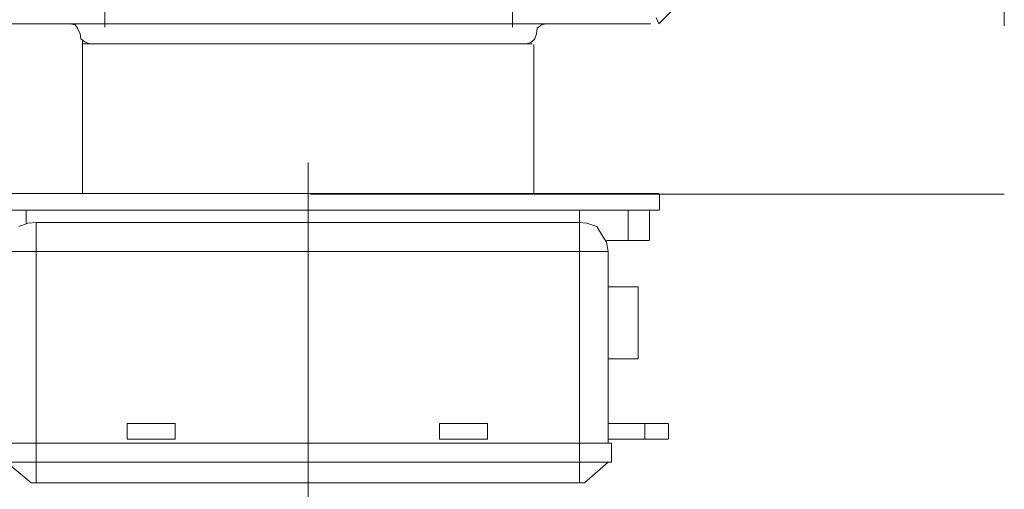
# Model space of a CAD drawing. Header units: inches. Extents: x 0 to 1545919, y 0 to 23143738.
# Tile 100 of 197: x 103044 to 103683, y 173962 to 174266. Entities that reach past the tile are written whole.
import ezdxf

# ---------------------------------------------------------------- set-up
doc = ezdxf.new("R2010")
doc.units = ezdxf.units.IN
doc.header["$LTSCALE"] = 1800
doc.header["$MEASUREMENT"] = 0
for name, pattern in [('CENTER', [2, 1.25, -0.25, 0.25, -0.25]), ('CENTER2', [1.125, 0.75, -0.125, 0.125, -0.125]), ('HIDDEN', [0.375, 0.25, -0.125])]:
    doc.linetypes.add(name, pattern=pattern)
doc.layers.get('0').update_dxf_attribs({"color": 253, "lineweight": 5})
doc.layers.add('CEN', color=8, linetype='CENTER', lineweight=18)
doc.layers.add('EQUIP', color=8, linetype='HIDDEN', lineweight=9)

# ---------------------------------------------------------------- blocks, each defined once
blk = doc.blocks.new('TDBFP (1x50%)')
for p, q in [((-6675.38, -652.87), (-6675.38, -675.92)), ((-6411.08, -652.87), (-6411.08, -675.92)), ((-6316.19, -673.77), (-6296.89, -654.47)), ((-6317.8, -669.49), (-6316.19, -673.77)), ((-6771.35, -673.77), (-6316.19, -673.77)), ((-6694.68, -674.31), (-6697.9, -673.77)), ((-6693.07, -676.46), (-6694.68, -674.31)), ((-6691.47, -680.21), (-6693.07, -676.46)), ((-6395, -676.46), (-6395.53, -680.21)), ((-6392.32, -674.31), (-6395, -676.46)), ((-6389.1, -673.77), (-6392.32, -674.31)), ((-6691.47, -680.21), (-6690.93, -683.42)), ((-6396.61, -683.42), (-6395.53, -680.21)), ((-6690.93, -683.42), (-6688.25, -685.57)), ((-6689.86, -783.68), (-6689.86, -684.5)), ((-6689.86, -686.64), (-6398.21, -686.64)), ((-6688.25, -685.57), (-6685.03, -686.64)), ((-6401.97, -686.64), (-6398.75, -685.57)), ((-6398.75, -685.57), (-6396.61, -683.42)), ((-6397.14, -784.21), (-6397.14, -687.18)), ((-6316.19, -783.68), (-6771.35, -783.68)), ((-6315.65, -784.21), (-6315.65, -794.4)), ((-6316.19, -794.4), (-6771.35, -794.4)), ((-6726.31, -794.4), (-6726.31, -802.98)), ((-6336.03, -794.4), (-6336.03, -814.24)), ((-6322.09, -814.24), (-6322.09, -794.4)), ((-6725.24, -802.98), (-6731.14, -805.12)), ((-6719.88, -802.44), (-6725.24, -802.98)), ((-6719.88, -802.44), (-6368.19, -802.44)), ((-6362.83, -802.98), (-6368.19, -802.44)), ((-6356.4, -805.12), (-6362.83, -802.98)), ((-6353.18, -810.48), (-6356.4, -805.12)), ((-6349.96, -815.31), (-6353.18, -810.48)), ((-6349.96, -814.24), (-6322.62, -814.24)), ((-6348.89, -821.21), (-6349.96, -815.31)), ((-6739.18, -821.21), (-6348.89, -821.21))]:
    blk.add_line(p, q)
blk.add_lwpolyline([(-6092.09, -784.21), (-7082.83, -784.21), (-7082.83, 449.91), (-6092.09, 449.91)], close=True)
for points in [[(-6367.66, -794.4), (-6367.66, -971.32)], [(-6719.88, -802.44), (-6719.88, -971.32)], [(-6348.89, -945.58), (-6348.89, -821.21)], [(-6348.89, -844.26), (-6329.59, -844.26)], [(-6329.59, -844.26), (-6329.59, -890.9)], [(-6348.89, -890.9), (-6329.59, -890.9)], [(-6660.91, -942.9), (-6660.91, -932.72)], [(-6629.81, -932.72), (-6660.91, -932.72)], [(-6629.81, -942.9), (-6629.81, -932.72)], [(-6458.26, -942.9), (-6458.26, -932.72)], [(-6427.16, -932.72), (-6458.26, -932.72)], [(-6427.16, -942.9), (-6427.16, -932.72)], [(-6310.29, -932.72), (-6348.89, -932.72)], [(-6325.3, -942.9), (-6325.3, -932.72)], [(-6309.76, -932.72), (-6309.76, -942.9)], [(-6629.81, -942.9), (-6660.91, -942.9)], [(-6427.16, -942.9), (-6458.26, -942.9)], [(-6310.29, -942.9), (-6348.89, -942.9)], [(-6346.75, -945.58), (-6741.32, -945.58)], [(-6346.75, -945.58), (-6346.75, -957.91)], [(-6346.75, -957.91), (-6741.32, -957.91)], [(-6739.18, -957.91), (-6723.1, -971.32)], [(-6348.89, -957.91), (-6364.44, -971.32)], [(-6364.44, -971.32), (-6723.1, -971.32)]]:
    blk.add_lwpolyline(points)
at = {"layer": 'CEN', "linetype": 'CENTER2'}
blk.add_line((-6543.5, 811.38), (-6543.5, -1169.59), dxfattribs=at)

msp = doc.modelspace()

# ---------------------------------------------------------------- block references
at = {"layer": 'EQUIP'}
msp.add_blockref('TDBFP (1x50%)', (109775.003, 174937.047), dxfattribs=at)

doc.saveas('drawing.dxf')
